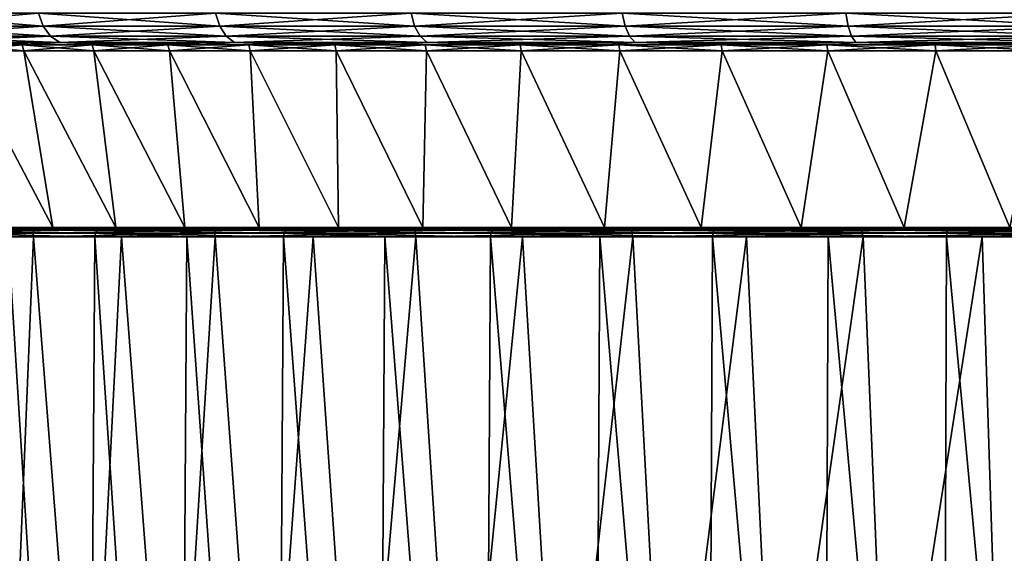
# Model space of a CAD drawing. Header units: metres. Extents: x -136 to 36, y -263 to -20.
# Tile 44 of 99: x -17 to -6, y -61 to -55. Entities that reach past the tile are written whole.
import ezdxf

# ---------------------------------------------------------------- set-up
doc = ezdxf.new("R2010")
doc.units = ezdxf.units.M
doc.layers.add('solid_11_382_034_XXX', color=7, linetype='CONTINUOUS')

msp = doc.modelspace()

# ---------------------------------------------------------------- linework, layer by layer
at = {"layer": 'solid_11_382_034_XXX'}
for points in [[(-18.429321, -55.15406, -13.720121), (-16.711899, -55.15406, -15.766864), (-18.372385, -55.29364, -13.677734)], [(-18.429321, -55.15406, 13.720121), (-18.372385, -55.29364, 13.677734), (-16.660271, -55.29364, 15.718154)], [(-16.711899, -55.15406, 15.766864), (-18.429321, -55.15406, 13.720121), (-16.660271, -55.29364, 15.718154)], [(-16.711899, -55.15406, -15.766864), (-16.660271, -55.29364, -15.718154), (-18.372385, -55.29364, -13.677734)], [(-16.711899, -55.15406, -15.766864), (-14.768478, -55.15406, -17.600388), (-16.660271, -55.29364, -15.718154)], [(-16.711899, -55.15406, 15.766864), (-16.660271, -55.29364, 15.718154), (-14.722853, -55.29364, 17.546013)], [(-14.768478, -55.15406, 17.600388), (-16.711899, -55.15406, 15.766864), (-14.722853, -55.29364, 17.546013)], [(-14.768478, -55.15406, -17.600388), (-14.722853, -55.29364, -17.546013), (-16.660271, -55.29364, -15.718154)], [(-14.768478, -55.15406, -17.600388), (-12.625339, -55.15406, -19.195896), (-14.722853, -55.29364, -17.546013)], [(-14.768478, -55.15406, 17.600388), (-14.722853, -55.29364, 17.546013), (-12.586334, -55.29364, 19.136591)], [(-12.625339, -55.15406, 19.195896), (-14.768478, -55.15406, 17.600388), (-12.586334, -55.29364, 19.136591)], [(-12.625339, -55.15406, -19.195896), (-12.586334, -55.29364, -19.136591), (-14.722853, -55.29364, -17.546013)], [(-12.625339, -55.15406, -19.195896), (-10.311463, -55.15406, -20.531813), (-12.586334, -55.29364, -19.136591)], [(-12.625339, -55.15406, 19.195896), (-12.586334, -55.29364, 19.136591), (-10.279608, -55.29364, 20.468382)], [(-10.311463, -55.15406, 20.531813), (-12.625339, -55.15406, 19.195896), (-10.279608, -55.29364, 20.468382)], [(-10.311463, -55.15406, -20.531813), (-10.279608, -55.29364, -20.468382), (-12.586334, -55.29364, -19.136591)], [(-10.311463, -55.15406, -20.531813), (-7.858143, -55.15406, -21.590071), (-10.279608, -55.29364, -20.468382)], [(-10.311463, -55.15406, 20.531813), (-10.279608, -55.29364, 20.468382), (-7.833867, -55.29364, 21.523371)], [(-7.858143, -55.15406, 21.590071), (-10.311463, -55.15406, 20.531813), (-7.833867, -55.29364, 21.523371)], [(-7.858143, -55.15406, -21.590071), (-7.833867, -55.29364, -21.523371), (-10.279608, -55.29364, -20.468382)], [(-7.858143, -55.15406, -21.590071), (-5.298555, -55.15406, -22.356361), (-7.833867, -55.29364, -21.523371)], [(-7.858143, -55.15406, 21.590071), (-7.833867, -55.29364, 21.523371), (-5.282186, -55.29364, 22.287294)], [(-5.298555, -55.15406, 22.356361), (-7.858143, -55.15406, 21.590071), (-5.282186, -55.29364, 22.287294)], [(-5.298555, -55.15406, -22.356361), (-5.282186, -55.29364, -22.287294), (-7.833867, -55.29364, -21.523371)], [(-18.372385, -55.29364, -13.677734), (-16.660271, -55.29364, -15.718154), (-18.283611, -55.404415, -13.611645)], [(-18.372385, -55.29364, 13.677734), (-18.283611, -55.404415, 13.611645), (-16.579769, -55.404415, 15.642205)], [(-16.660271, -55.29364, 15.718154), (-18.372385, -55.29364, 13.677734), (-16.579769, -55.404415, 15.642205)], [(-16.660271, -55.29364, -15.718154), (-16.579769, -55.404415, -15.642205), (-18.283611, -55.404415, -13.611645)], [(-16.660271, -55.29364, -15.718154), (-14.722853, -55.29364, -17.546013), (-16.579769, -55.404415, -15.642205)], [(-16.660271, -55.29364, 15.718154), (-16.579769, -55.404415, 15.642205), (-14.651713, -55.404415, 17.461231)], [(-14.722853, -55.29364, 17.546013), (-16.660271, -55.29364, 15.718154), (-14.651713, -55.404415, 17.461231)], [(-14.722853, -55.29364, -17.546013), (-14.651713, -55.404415, -17.461231), (-16.579769, -55.404415, -15.642205)], [(-14.722853, -55.29364, -17.546013), (-12.586334, -55.29364, -19.136591), (-14.651713, -55.404415, -17.461231)], [(-14.722853, -55.29364, 17.546013), (-14.651713, -55.404415, 17.461231), (-12.525518, -55.404415, 19.044127)], [(-12.586334, -55.29364, 19.136591), (-14.722853, -55.29364, 17.546013), (-12.525518, -55.404415, 19.044127)], [(-12.586334, -55.29364, -19.136591), (-12.525518, -55.404415, -19.044127), (-14.651713, -55.404415, -17.461231)], [(-12.586334, -55.29364, -19.136591), (-10.279608, -55.29364, -20.468382), (-12.525518, -55.404415, -19.044127)], [(-12.586334, -55.29364, 19.136591), (-12.525518, -55.404415, 19.044127), (-10.229938, -55.404415, 20.36948)], [(-10.279608, -55.29364, 20.468382), (-12.586334, -55.29364, 19.136591), (-10.229938, -55.404415, 20.36948)], [(-10.279608, -55.29364, -20.468382), (-10.229938, -55.404415, -20.36948), (-12.525518, -55.404415, -19.044127)], [(-10.279608, -55.29364, -20.468382), (-7.833867, -55.29364, -21.523371), (-10.229938, -55.404415, -20.36948)], [(-10.279608, -55.29364, 20.468382), (-10.229938, -55.404415, 20.36948), (-7.796014, -55.404415, 21.419373)], [(-7.833867, -55.29364, 21.523371), (-10.279608, -55.29364, 20.468382), (-7.796014, -55.404415, 21.419373)], [(-7.833867, -55.29364, -21.523371), (-7.796014, -55.404415, -21.419373), (-10.229938, -55.404415, -20.36948)], [(-7.833867, -55.29364, -21.523371), (-5.282186, -55.29364, -22.287294), (-7.796014, -55.404415, -21.419373)], [(-7.833867, -55.29364, 21.523371), (-7.796014, -55.404415, 21.419373), (-5.256663, -55.404415, 22.179604)], [(-5.282186, -55.29364, 22.287294), (-7.833867, -55.29364, 21.523371), (-5.256663, -55.404415, 22.179604)], [(-5.282186, -55.29364, -22.287294), (-5.256663, -55.404415, -22.179604), (-7.796014, -55.404415, -21.419373)], [(-18.283611, -55.404415, -13.611645), (-16.579769, -55.404415, -15.642205), (-18.171707, -55.475529, -13.528335)], [(-18.283611, -55.404415, 13.611645), (-18.171707, -55.475529, 13.528335), (-16.478292, -55.475529, 15.546467)], [(-16.579769, -55.404415, 15.642205), (-18.283611, -55.404415, 13.611645), (-16.478292, -55.475529, 15.546467)], [(-16.579769, -55.404415, -15.642205), (-16.478292, -55.475529, -15.546467), (-18.171707, -55.475529, -13.528335)], [(-18.171707, -55.475529, -13.528335), (-16.478292, -55.475529, -15.546467), (-17.711617, -55.5, -13.87619)], [(-18.171707, -55.475529, 13.528335), (-17.711617, -55.5, 13.87619), (-16.841478, -55.5, 14.920275)], [(-16.478292, -55.475529, 15.546467), (-18.171707, -55.475529, 13.528335), (-16.841478, -55.5, 14.920275)], [(-16.478292, -55.475529, -15.546467), (-16.841478, -55.5, -14.920275), (-17.711617, -55.5, -13.87619)], [(-16.478292, -55.475529, -15.546467), (-15.909887, -55.5, -15.909918), (-16.841478, -55.5, -14.920275)], [(-16.478292, -55.475529, 15.546467), (-16.841478, -55.5, 14.920275), (-15.909887, -55.5, 15.909918)], [(-16.579769, -55.404415, -15.642205), (-14.651713, -55.404415, -17.461231), (-16.478292, -55.475529, -15.546467)], [(-16.579769, -55.404415, 15.642205), (-16.478292, -55.475529, 15.546467), (-14.562037, -55.475529, 17.354361)], [(-14.651713, -55.404415, 17.461231), (-16.579769, -55.404415, 15.642205), (-14.562037, -55.475529, 17.354361)], [(-14.651713, -55.404415, -17.461231), (-14.562037, -55.475529, -17.354361), (-16.478292, -55.475529, -15.546467)], [(-16.478292, -55.475529, -15.546467), (-14.562037, -55.475529, -17.354361), (-15.909887, -55.5, -15.909918)], [(-16.478292, -55.475529, 15.546467), (-15.909887, -55.5, 15.909918), (-14.920242, -55.5, 16.841507)], [(-14.562037, -55.475529, 17.354361), (-16.478292, -55.475529, 15.546467), (-14.920242, -55.5, 16.841507)], [(-14.562037, -55.475529, -17.354361), (-14.920242, -55.5, -16.841507), (-15.909887, -55.5, -15.909918)], [(-14.562037, -55.475529, -17.354361), (-13.876156, -55.5, -17.711643), (-14.920242, -55.5, -16.841507)], [(-14.562037, -55.475529, 17.354361), (-14.920242, -55.5, 16.841507), (-13.876156, -55.5, 17.711643)], [(-14.651713, -55.404415, -17.461231), (-12.525518, -55.404415, -19.044127), (-14.562037, -55.475529, -17.354361)], [(-14.651713, -55.404415, 17.461231), (-14.562037, -55.475529, 17.354361), (-12.448855, -55.475529, 18.927567)], [(-12.525518, -55.404415, 19.044127), (-14.651713, -55.404415, 17.461231), (-12.448855, -55.475529, 18.927567)], [(-12.525518, -55.404415, -19.044127), (-12.448855, -55.475529, -18.927567), (-14.562037, -55.475529, -17.354361)], [(-14.562037, -55.475529, -17.354361), (-12.448855, -55.475529, -18.927567), (-13.876156, -55.5, -17.711643)], [(-14.562037, -55.475529, 17.354361), (-13.876156, -55.5, 17.711643), (-12.781434, -55.5, 18.517153)], [(-12.448855, -55.475529, 18.927567), (-14.562037, -55.475529, 17.354361), (-12.781434, -55.5, 18.517153)], [(-12.448855, -55.475529, -18.927567), (-12.781434, -55.5, -18.517153), (-13.876156, -55.5, -17.711643)], [(-12.448855, -55.475529, -18.927567), (-11.640078, -55.5, -19.255093), (-12.781434, -55.5, -18.517153)], [(-12.448855, -55.475529, 18.927567), (-12.781434, -55.5, 18.517153), (-11.640078, -55.5, 19.255093)], [(-12.525518, -55.404415, -19.044127), (-10.229938, -55.404415, -20.36948), (-12.448855, -55.475529, -18.927567)], [(-12.525518, -55.404415, 19.044127), (-12.448855, -55.475529, 18.927567), (-10.167325, -55.475529, 20.244808)], [(-10.229938, -55.404415, 20.36948), (-12.525518, -55.404415, 19.044127), (-10.167325, -55.475529, 20.244808)], [(-10.229938, -55.404415, -20.36948), (-10.167325, -55.475529, -20.244808), (-12.448855, -55.475529, -18.927567)], [(-12.448855, -55.475529, -18.927567), (-10.167325, -55.475529, -20.244808), (-11.640078, -55.5, -19.255093)], [(-12.448855, -55.475529, 18.927567), (-11.640078, -55.5, 19.255093), (-10.456244, -55.5, 19.922775)], [(-10.167325, -55.475529, 20.244808), (-12.448855, -55.475529, 18.927567), (-10.456244, -55.5, 19.922775)], [(-10.167325, -55.475529, -20.244808), (-10.456244, -55.5, -19.922775), (-11.640078, -55.5, -19.255093)], [(-10.167325, -55.475529, -20.244808), (-9.23426, -55.5, -20.517759), (-10.456244, -55.5, -19.922775)], [(-10.167325, -55.475529, 20.244808), (-10.456244, -55.5, 19.922775), (-9.23426, -55.5, 20.517759)], [(-10.229938, -55.404415, -20.36948), (-7.796014, -55.404415, -21.419373), (-10.167325, -55.475529, -20.244808)], [(-10.229938, -55.404415, 20.36948), (-10.167325, -55.475529, 20.244808), (-7.748298, -55.475529, 21.288275)], [(-7.796014, -55.404415, 21.419373), (-10.229938, -55.404415, 20.36948), (-7.748298, -55.475529, 21.288275)], [(-7.796014, -55.404415, -21.419373), (-7.748298, -55.475529, -21.288275), (-10.167325, -55.475529, -20.244808)], [(-10.167325, -55.475529, -20.244808), (-7.748298, -55.475529, -21.288275), (-9.23426, -55.5, -20.517759)], [(-10.167325, -55.475529, 20.244808), (-9.23426, -55.5, 20.517759), (-7.97858, -55.5, 21.037876)], [(-7.748298, -55.475529, 21.288275), (-10.167325, -55.475529, 20.244808), (-7.97858, -55.5, 21.037876)], [(-7.748298, -55.475529, -21.288275), (-7.97858, -55.5, -21.037876), (-9.23426, -55.5, -20.517759)], [(-7.748298, -55.475529, -21.288275), (-6.693785, -55.5, -21.48123), (-7.97858, -55.5, -21.037876)], [(-7.748298, -55.475529, 21.288275), (-7.97858, -55.5, 21.037876), (-6.693785, -55.5, 21.48123)], [(-7.796014, -55.404415, -21.419373), (-5.256663, -55.404415, -22.179604), (-7.748298, -55.475529, -21.288275)], [(-7.796014, -55.404415, 21.419373), (-7.748298, -55.475529, 21.288275), (-5.224489, -55.475529, 22.043854)], [(-5.256663, -55.404415, 22.179604), (-7.796014, -55.404415, 21.419373), (-5.224489, -55.475529, 22.043854)], [(-5.256663, -55.404415, -22.179604), (-5.224489, -55.475529, -22.043854), (-7.748298, -55.475529, -21.288275)], [(-7.748298, -55.475529, -21.288275), (-5.224489, -55.475529, -22.043854), (-6.693785, -55.5, -21.48123)], [(-7.748298, -55.475529, 21.288275), (-6.693785, -55.5, 21.48123), (-5.384568, -55.5, 21.846199)], [(-5.224489, -55.475529, 22.043854), (-7.748298, -55.475529, 21.288275), (-5.384568, -55.5, 21.846199)], [(-5.224489, -55.475529, -22.043854), (-5.384568, -55.5, -21.846199), (-6.693785, -55.5, -21.48123)], [(-17.593435, -55.5, -10.893395), (-17.711617, -55.5, -13.87619), (-16.841478, -55.5, -14.920275)], [(-16.889462, -55.5, 11.955798), (-16.841478, -55.5, 14.920275), (-17.711617, -55.5, 13.87619)], [(-17.593437, -55.5, 10.893392), (-16.889462, -55.5, 11.955798), (-17.711617, -55.5, 13.87619)], [(-16.870466, -55.566582, 11.942354), (-16.889462, -55.5, 11.955798), (-17.593437, -55.5, 10.893392)], [(-16.870466, -55.566582, 11.942354), (-17.593437, -55.5, 10.893392), (-17.57365, -55.566582, 10.881143)], [(-16.88946, -55.5, -11.955802), (-17.593435, -55.5, -10.893395), (-16.841478, -55.5, -14.920275)], [(-17.57365, -55.566582, -10.881145), (-17.593435, -55.5, -10.893395), (-16.88946, -55.5, -11.955802)], [(-17.57365, -55.566582, -10.881145), (-16.88946, -55.5, -11.955802), (-16.870466, -55.566582, -11.942358)], [(-16.554245, -57.50309, -10.505645), (-17.57365, -55.566582, -10.881145), (-16.870466, -55.566582, -11.942358)], [(-16.554245, -57.50309, -10.505645), (-17.181234, -57.50309, -9.445464), (-17.57365, -55.566582, -10.881145)], [(-16.554245, -57.50309, 10.505641), (-16.870466, -55.566582, 11.942354), (-17.57365, -55.566582, 10.881143)], [(-17.181234, -57.50309, 9.44546), (-16.554245, -57.50309, 10.505641), (-17.57365, -55.566582, 10.881143)], [(-16.889462, -55.5, 11.955798), (-16.121418, -55.5, 12.972852), (-16.841478, -55.5, 14.920275)], [(-16.103287, -55.566582, 12.958265), (-16.121418, -55.5, 12.972852), (-16.889462, -55.5, 11.955798)], [(-16.103287, -55.566582, 12.958265), (-16.889462, -55.5, 11.955798), (-16.870466, -55.566582, 11.942354)], [(-16.121418, -55.5, -12.972856), (-16.88946, -55.5, -11.955802), (-16.841478, -55.5, -14.920275)], [(-16.870466, -55.566582, -11.942358), (-16.88946, -55.5, -11.955802), (-16.121418, -55.5, -12.972856)], [(-16.870466, -55.566582, -11.942358), (-16.121418, -55.5, -12.972856), (-16.103287, -55.566582, -12.958268)], [(-15.861923, -57.50309, -11.524364), (-16.870466, -55.566582, -11.942358), (-16.103287, -55.566582, -12.958268)], [(-15.861923, -57.50309, -11.524364), (-16.554245, -57.50309, -10.505645), (-16.870466, -55.566582, -11.942358)], [(-15.861924, -57.50309, 11.52436), (-16.103287, -55.566582, 12.958265), (-16.870466, -55.566582, 11.942354)], [(-16.554245, -57.50309, 10.505641), (-15.861924, -57.50309, 11.52436), (-16.870466, -55.566582, 11.942354)], [(-16.121418, -55.5, -12.972856), (-16.841478, -55.5, -14.920275), (-15.909887, -55.5, -15.909918)], [(-16.121418, -55.5, 12.972852), (-15.909887, -55.5, 15.909918), (-16.841478, -55.5, 14.920275)], [(-15.292218, -55.5, -13.940701), (-16.121418, -55.5, -12.972856), (-15.909887, -55.5, -15.909918)], [(-16.121418, -55.5, 12.972852), (-15.292219, -55.5, 13.940697), (-15.909887, -55.5, 15.909918)], [(-15.275022, -55.566582, 13.92502), (-15.292219, -55.5, 13.940697), (-16.121418, -55.5, 12.972852)], [(-15.275022, -55.566582, 13.92502), (-16.121418, -55.5, 12.972852), (-16.103287, -55.566582, 12.958265)], [(-16.103287, -55.566582, -12.958268), (-16.121418, -55.5, -12.972856), (-15.292218, -55.5, -13.940701)], [(-16.103287, -55.566582, -12.958268), (-15.292218, -55.5, -13.940701), (-15.275022, -55.566582, -13.925023)], [(-15.107003, -57.50309, -12.497602), (-16.103287, -55.566582, -12.958268), (-15.275022, -55.566582, -13.925023)], [(-15.107003, -57.50309, -12.497602), (-15.861923, -57.50309, -11.524364), (-16.103287, -55.566582, -12.958268)], [(-15.107003, -57.50309, 12.497598), (-15.275022, -55.566582, 13.92502), (-16.103287, -55.566582, 12.958265)], [(-15.861924, -57.50309, 11.52436), (-15.107003, -57.50309, 12.497598), (-16.103287, -55.566582, 12.958265)], [(-15.292218, -55.5, -13.940701), (-15.909887, -55.5, -15.909918), (-14.920242, -55.5, -16.841507)], [(-15.292219, -55.5, 13.940697), (-14.920242, -55.5, 16.841507), (-15.909887, -55.5, 15.909918)], [(-15.292219, -55.5, 13.940697), (-14.405013, -55.5, 14.855659), (-14.920242, -55.5, 16.841507)], [(-14.388813, -55.566582, 14.838953), (-14.405013, -55.5, 14.855659), (-15.292219, -55.5, 13.940697)], [(-14.388813, -55.566582, 14.838953), (-15.292219, -55.5, 13.940697), (-15.275022, -55.566582, 13.92502)], [(-14.405012, -55.5, -14.855662), (-15.292218, -55.5, -13.940701), (-14.920242, -55.5, -16.841507)], [(-15.275022, -55.566582, -13.925023), (-15.292218, -55.5, -13.940701), (-14.405012, -55.5, -14.855662)], [(-15.275022, -55.566582, -13.925023), (-14.405012, -55.5, -14.855662), (-14.388813, -55.566582, -14.838957)], [(-14.292462, -57.50309, -13.421517), (-15.275022, -55.566582, -13.925023), (-14.388813, -55.566582, -14.838957)], [(-14.292462, -57.50309, -13.421517), (-15.107003, -57.50309, -12.497602), (-15.275022, -55.566582, -13.925023)], [(-14.292462, -57.50309, 13.421514), (-14.388813, -55.566582, 14.838953), (-15.275022, -55.566582, 13.92502)], [(-15.107003, -57.50309, 12.497598), (-14.292462, -57.50309, 13.421514), (-15.275022, -55.566582, 13.92502)], [(-14.405012, -55.5, -14.855662), (-14.920242, -55.5, -16.841507), (-13.876156, -55.5, -17.711643)], [(-14.405013, -55.5, 14.855659), (-13.876156, -55.5, 17.711643), (-14.920242, -55.5, 16.841507)], [(-14.405013, -55.5, 14.855659), (-13.463162, -55.5, 15.714269), (-13.876156, -55.5, 17.711643)], [(-13.448022, -55.566582, 15.696597), (-13.463162, -55.5, 15.714269), (-14.405013, -55.5, 14.855659)], [(-13.448022, -55.566582, 15.696597), (-14.405013, -55.5, 14.855659), (-14.388813, -55.566582, 14.838953)], [(-13.463163, -55.5, -15.714271), (-14.405012, -55.5, -14.855662), (-13.876156, -55.5, -17.711643)], [(-14.388813, -55.566582, -14.838957), (-14.405012, -55.5, -14.855662), (-13.463163, -55.5, -15.714271)], [(-14.388813, -55.566582, -14.838957), (-13.463163, -55.5, -15.714271), (-13.448022, -55.566582, -15.6966)], [(-13.421515, -57.50309, -14.292463), (-14.388813, -55.566582, -14.838957), (-13.448022, -55.566582, -15.6966)], [(-13.421515, -57.50309, -14.292463), (-14.292462, -57.50309, -13.421517), (-14.388813, -55.566582, -14.838957)], [(-13.421515, -57.50309, 14.292459), (-13.448022, -55.566582, 15.696597), (-14.388813, -55.566582, 14.838953)], [(-14.292462, -57.50309, 13.421514), (-13.421515, -57.50309, 14.292459), (-14.388813, -55.566582, 14.838953)], [(-13.463163, -55.5, -15.714271), (-13.876156, -55.5, -17.711643), (-12.781434, -55.5, -18.517153)], [(-13.463162, -55.5, 15.714269), (-12.781434, -55.5, 18.517153), (-13.876156, -55.5, 17.711643)], [(-12.470243, -55.5, -16.513271), (-13.463163, -55.5, -15.714271), (-12.781434, -55.5, -18.517153)], [(-13.448022, -55.566582, -15.6966), (-13.463163, -55.5, -15.714271), (-12.470243, -55.5, -16.513271)], [(-13.463162, -55.5, 15.714269), (-12.470243, -55.5, 16.513268), (-12.781434, -55.5, 18.517153)], [(-12.456219, -55.566582, 16.494698), (-12.470243, -55.5, 16.513268), (-13.463162, -55.5, 15.714269)], [(-12.456219, -55.566582, 16.494698), (-13.463162, -55.5, 15.714269), (-13.448022, -55.566582, 15.696597)], [(-13.448022, -55.566582, -15.6966), (-12.470243, -55.5, -16.513271), (-12.456219, -55.566582, -16.494701)], [(-12.497601, -57.50309, -15.107004), (-13.448022, -55.566582, -15.6966), (-12.456219, -55.566582, -16.494701)], [(-12.497601, -57.50309, -15.107004), (-13.421515, -57.50309, -14.292463), (-13.448022, -55.566582, -15.6966)], [(-12.4976, -57.50309, 15.107001), (-12.456219, -55.566582, 16.494698), (-13.448022, -55.566582, 15.696597)], [(-13.421515, -57.50309, 14.292459), (-12.4976, -57.50309, 15.107001), (-13.448022, -55.566582, 15.696597)], [(-12.470243, -55.5, -16.513271), (-12.781434, -55.5, -18.517153), (-11.640078, -55.5, -19.255093)], [(-12.470243, -55.5, 16.513268), (-11.640078, -55.5, 19.255093), (-12.781434, -55.5, 18.517153)], [(-11.524362, -57.50309, -15.861925), (-12.497601, -57.50309, -15.107004), (-12.456219, -55.566582, -16.494701)], [(-12.4976, -57.50309, 15.107001), (-11.524363, -57.50309, 15.861921), (-12.456219, -55.566582, 16.494698)], [(-11.430018, -55.5, -17.24963), (-12.470243, -55.5, -16.513271), (-11.640078, -55.5, -19.255093)], [(-12.470243, -55.5, 16.513268), (-11.43002, -55.5, 17.249626), (-11.640078, -55.5, 19.255093)], [(-11.417165, -55.566582, 17.230228), (-11.43002, -55.5, 17.249626), (-12.470243, -55.5, 16.513268)], [(-11.417165, -55.566582, 17.230228), (-12.470243, -55.5, 16.513268), (-12.456219, -55.566582, 16.494698)], [(-12.456219, -55.566582, -16.494701), (-12.470243, -55.5, -16.513271), (-11.430018, -55.5, -17.24963)], [(-12.456219, -55.566582, -16.494701), (-11.430018, -55.5, -17.24963), (-11.417165, -55.566582, -17.230232)], [(-11.524362, -57.50309, -15.861925), (-12.456219, -55.566582, -16.494701), (-11.417165, -55.566582, -17.230232)], [(-11.524363, -57.50309, 15.861921), (-11.417165, -55.566582, 17.230228), (-12.456219, -55.566582, 16.494698)], [(-11.430018, -55.5, -17.24963), (-11.640078, -55.5, -19.255093), (-10.456244, -55.5, -19.922775)], [(-11.43002, -55.5, 17.249626), (-10.456244, -55.5, 19.922775), (-11.640078, -55.5, 19.255093)], [(-11.524363, -57.50309, 15.861921), (-10.505644, -57.50309, 16.554243), (-11.417165, -55.566582, 17.230228)], [(-10.505643, -57.50309, -16.554245), (-11.524362, -57.50309, -15.861925), (-11.417165, -55.566582, -17.230232)], [(-11.43002, -55.5, 17.249626), (-10.346438, -55.5, 17.920551), (-10.456244, -55.5, 19.922775)], [(-10.334802, -55.566582, 17.9004), (-10.346438, -55.5, 17.920551), (-11.43002, -55.5, 17.249626)], [(-10.334802, -55.566582, 17.9004), (-11.43002, -55.5, 17.249626), (-11.417165, -55.566582, 17.230228)], [(-10.346437, -55.5, -17.920557), (-11.430018, -55.5, -17.24963), (-10.456244, -55.5, -19.922775)], [(-11.417165, -55.566582, -17.230232), (-11.430018, -55.5, -17.24963), (-10.346437, -55.5, -17.920557)], [(-11.417165, -55.566582, -17.230232), (-10.346437, -55.5, -17.920557), (-10.334802, -55.566582, -17.900404)], [(-10.505643, -57.50309, -16.554245), (-11.417165, -55.566582, -17.230232), (-10.334802, -55.566582, -17.900404)], [(-10.505644, -57.50309, 16.554243), (-10.334802, -55.566582, 17.9004), (-11.417165, -55.566582, 17.230228)], [(-10.505644, -57.50309, 16.554243), (-9.445463, -57.50309, 17.181232), (-10.334802, -55.566582, 17.9004)], [(-9.445462, -57.50309, -17.181234), (-10.505643, -57.50309, -16.554245), (-10.334802, -55.566582, -17.900404)], [(-10.346437, -55.5, -17.920557), (-10.456244, -55.5, -19.922775), (-9.23426, -55.5, -20.517759)], [(-10.346438, -55.5, 17.920551), (-9.23426, -55.5, 20.517759), (-10.456244, -55.5, 19.922775)], [(-10.346438, -55.5, 17.920551), (-9.223608, -55.5, 18.523499), (-9.23426, -55.5, 20.517759)], [(-9.213235, -55.566582, 18.502668), (-9.223608, -55.5, 18.523499), (-10.346438, -55.5, 17.920551)], [(-9.213235, -55.566582, 18.502668), (-10.346438, -55.5, 17.920551), (-10.334802, -55.566582, 17.9004)], [(-9.223607, -55.5, -18.523502), (-10.346437, -55.5, -17.920557), (-9.23426, -55.5, -20.517759)], [(-10.334802, -55.566582, -17.900404), (-10.346437, -55.5, -17.920557), (-9.223607, -55.5, -18.523502)], [(-10.334802, -55.566582, -17.900404), (-9.223607, -55.5, -18.523502), (-9.213235, -55.566582, -18.502672)], [(-9.445462, -57.50309, -17.181234), (-10.334802, -55.566582, -17.900404), (-9.213235, -55.566582, -18.502672)], [(-9.445463, -57.50309, 17.181232), (-9.213235, -55.566582, 18.502668), (-10.334802, -55.566582, 17.9004)], [(-9.445463, -57.50309, 17.181232), (-8.348006, -57.50309, 17.740414), (-9.213235, -55.566582, 18.502668)], [(-8.348005, -57.50309, -17.740417), (-9.445462, -57.50309, -17.181234), (-9.213235, -55.566582, -18.502672)], [(-9.223607, -55.5, -18.523502), (-9.23426, -55.5, -20.517759), (-7.97858, -55.5, -21.037876)], [(-8.065791, -55.5, 19.056179), (-7.97858, -55.5, 21.037876), (-9.23426, -55.5, 20.517759)], [(-9.223608, -55.5, 18.523499), (-8.065791, -55.5, 19.056179), (-9.23426, -55.5, 20.517759)], [(-8.05672, -55.566582, 19.03475), (-8.065791, -55.5, 19.056179), (-9.223608, -55.5, 18.523499)], [(-8.05672, -55.566582, 19.03475), (-9.223608, -55.5, 18.523499), (-9.213235, -55.566582, 18.502668)], [(-8.065789, -55.5, -19.056183), (-9.223607, -55.5, -18.523502), (-7.97858, -55.5, -21.037876)], [(-9.213235, -55.566582, -18.502672), (-9.223607, -55.5, -18.523502), (-8.065789, -55.5, -19.056183)], [(-9.213235, -55.566582, -18.502672), (-8.065789, -55.5, -19.056183), (-8.05672, -55.566582, -19.034754)], [(-8.348005, -57.50309, -17.740417), (-9.213235, -55.566582, -18.502672), (-8.05672, -55.566582, -19.034754)], [(-8.348006, -57.50309, 17.740414), (-8.05672, -55.566582, 19.03475), (-9.213235, -55.566582, 18.502668)], [(-8.348006, -57.50309, 17.740414), (-7.217604, -57.50309, 18.229582), (-8.05672, -55.566582, 19.03475)], [(-7.217603, -57.50309, -18.229586), (-8.348005, -57.50309, -17.740417), (-8.05672, -55.566582, -19.034754)], [(-8.065791, -55.5, 19.056179), (-6.877376, -55.5, 19.516575), (-7.97858, -55.5, 21.037876)], [(-6.869642, -55.566582, 19.494627), (-6.877376, -55.5, 19.516575), (-8.065791, -55.5, 19.056179)], [(-6.869642, -55.566582, 19.494627), (-8.065791, -55.5, 19.056179), (-8.05672, -55.566582, 19.03475)], [(-6.877377, -55.5, -19.516577), (-8.065789, -55.5, -19.056183), (-7.97858, -55.5, -21.037876)], [(-8.05672, -55.566582, -19.034754), (-8.065789, -55.5, -19.056183), (-6.877377, -55.5, -19.516577)], [(-8.05672, -55.566582, -19.034754), (-6.877377, -55.5, -19.516577), (-6.869642, -55.566582, -19.494629)], [(-7.217603, -57.50309, -18.229586), (-8.05672, -55.566582, -19.034754), (-6.869642, -55.566582, -19.494629)], [(-7.217604, -57.50309, 18.229582), (-6.869642, -55.566582, 19.494627), (-8.05672, -55.566582, 19.03475)], [(-6.877377, -55.5, -19.516577), (-7.97858, -55.5, -21.037876), (-6.693785, -55.5, -21.48123)], [(-6.877376, -55.5, 19.516575), (-6.693785, -55.5, 21.48123), (-7.97858, -55.5, 21.037876)], [(-7.217604, -57.50309, 18.229582), (-6.058716, -57.50309, 18.646809), (-6.869642, -55.566582, 19.494627)], [(-6.058715, -57.50309, -18.646811), (-7.217603, -57.50309, -18.229586), (-6.869642, -55.566582, -19.494629)], [(-5.662873, -55.5, -19.902939), (-6.877377, -55.5, -19.516577), (-6.693785, -55.5, -21.48123)], [(-6.869642, -55.566582, -19.494629), (-6.877377, -55.5, -19.516577), (-5.662873, -55.5, -19.902939)], [(-6.877376, -55.5, 19.516575), (-5.662875, -55.5, 19.902935), (-6.693785, -55.5, 21.48123)], [(-5.656506, -55.566582, 19.880552), (-5.662875, -55.5, 19.902935), (-6.877376, -55.5, 19.516575)], [(-5.656506, -55.566582, 19.880552), (-6.877376, -55.5, 19.516575), (-6.869642, -55.566582, 19.494627)], [(-6.869642, -55.566582, -19.494629), (-5.662873, -55.5, -19.902939), (-5.656506, -55.566582, -19.880556)], [(-6.058715, -57.50309, -18.646811), (-6.869642, -55.566582, -19.494629), (-5.656506, -55.566582, -19.880556)], [(-6.058716, -57.50309, 18.646809), (-5.656506, -55.566582, 19.880552), (-6.869642, -55.566582, 19.494627)], [(-5.662873, -55.5, -19.902939), (-6.693785, -55.5, -21.48123), (-5.384568, -55.5, -21.846199)], [(-5.662875, -55.5, 19.902935), (-5.384568, -55.5, 21.846199), (-6.693785, -55.5, 21.48123)], [(-16.761885, -57.532406, -15.674589), (-16.769499, -57.564892, -15.698166), (-18.520967, -57.564892, -13.592521)], [(-16.761885, -57.532406, -15.674589), (-18.520967, -57.564892, -13.592521), (-18.510241, -57.532406, -13.570512)], [(-18.510241, -57.532406, -13.570512), (-18.489901, -57.5107, -13.543353), (-16.745281, -57.5107, -15.644816)], [(-16.761885, -57.532406, -15.674589), (-18.510241, -57.532406, -13.570512), (-16.745281, -57.5107, -15.644816)], [(-16.745281, -57.5107, -15.644816), (-18.489901, -57.5107, -13.543353), (-16.944414, -57.50309, -15.372534)], [(-17.903732, -57.532406, 14.423266), (-17.923519, -57.564892, 14.433252), (-16.083908, -57.564892, 16.462343)], [(-17.903732, -57.532406, 14.423266), (-16.065887, -57.532406, 16.449646), (-17.875925, -57.5107, 14.406034)], [(-17.903732, -57.532406, 14.423266), (-16.083908, -57.564892, 16.462343), (-16.065887, -57.532406, 16.449646)], [(-17.875925, -57.5107, 14.406034), (-16.040705, -57.5107, 16.428856), (-17.212574, -57.50309, 15.136123)], [(-16.065887, -57.532406, 16.449646), (-16.040705, -57.5107, 16.428856), (-17.875925, -57.5107, 14.406034)], [(-17.212574, -57.50309, 15.136123), (-16.263752, -57.50309, 16.153334), (-17.181234, -57.50309, 9.44546)], [(-16.040705, -57.5107, 16.428856), (-16.263752, -57.50309, 16.153334), (-17.212574, -57.50309, 15.136123)], [(-16.944414, -57.50309, -15.372534), (-17.181234, -57.50309, -9.445464), (-16.554245, -57.50309, -10.505645)], [(-16.263752, -57.50309, 16.153334), (-16.554245, -57.50309, 10.505641), (-17.181234, -57.50309, 9.44546)], [(-15.977858, -57.50309, -16.372911), (-16.944414, -57.50309, -15.372534), (-16.554245, -57.50309, -10.505645)], [(-16.745281, -57.5107, -15.644816), (-16.944414, -57.50309, -15.372534), (-15.977858, -57.50309, -16.372911)], [(-14.775791, -57.532406, -17.555895), (-14.780076, -57.564892, -17.580606), (-16.769499, -57.564892, -15.698166)], [(-14.775791, -57.532406, -17.555895), (-16.769499, -57.564892, -15.698166), (-16.761885, -57.532406, -15.674589)], [(-16.761885, -57.532406, -15.674589), (-16.745281, -57.5107, -15.644816), (-14.763252, -57.5107, -17.524019)], [(-14.775791, -57.532406, -17.555895), (-16.761885, -57.532406, -15.674589), (-14.763252, -57.5107, -17.524019)], [(-16.745281, -57.5107, -15.644816), (-15.977858, -57.50309, -16.372911), (-14.952347, -57.50309, -17.312756)], [(-14.763252, -57.5107, -17.524019), (-16.745281, -57.5107, -15.644816), (-14.952347, -57.50309, -17.312756)], [(-15.977858, -57.50309, -16.372911), (-16.554245, -57.50309, -10.505645), (-15.861923, -57.50309, -11.524364)], [(-16.263752, -57.50309, 16.153334), (-15.861924, -57.50309, 11.52436), (-16.554245, -57.50309, 10.505641)], [(-16.263752, -57.50309, 16.153334), (-15.254918, -57.50309, 17.111061), (-15.861924, -57.50309, 11.52436)], [(-16.040705, -57.5107, 16.428856), (-15.254918, -57.50309, 17.111061), (-16.263752, -57.50309, 16.153334)], [(-16.065887, -57.532406, 16.449646), (-16.083908, -57.564892, 16.462343), (-14.01607, -57.564892, 18.258291)], [(-16.065887, -57.532406, 16.449646), (-14.000175, -57.532406, 18.243166), (-16.040705, -57.5107, 16.428856)], [(-16.065887, -57.532406, 16.449646), (-14.01607, -57.564892, 18.258291), (-14.000175, -57.532406, 18.243166)], [(-16.040705, -57.5107, 16.428856), (-13.978065, -57.5107, 18.219208), (-15.254918, -57.50309, 17.111061)], [(-14.000175, -57.532406, 18.243166), (-13.978065, -57.5107, 18.219208), (-16.040705, -57.5107, 16.428856)], [(-15.977858, -57.50309, -16.372911), (-15.861923, -57.50309, -11.524364), (-15.107003, -57.50309, -12.497602)], [(-14.952347, -57.50309, -17.312756), (-15.977858, -57.50309, -16.372911), (-15.107003, -57.50309, -12.497602)], [(-15.254918, -57.50309, 17.111061), (-15.107003, -57.50309, 12.497598), (-15.861924, -57.50309, 11.52436)], [(-15.254918, -57.50309, 17.111061), (-14.189797, -57.50309, 18.005768), (-15.107003, -57.50309, 12.497598)], [(-13.978065, -57.5107, 18.219208), (-14.189797, -57.50309, 18.005768), (-15.254918, -57.50309, 17.111061)], [(-14.952347, -57.50309, -17.312756), (-15.107003, -57.50309, -12.497602), (-14.292462, -57.50309, -13.421517)], [(-14.189797, -57.50309, 18.005768), (-14.292462, -57.50309, 13.421514), (-15.107003, -57.50309, 12.497598)], [(-13.871663, -57.50309, -18.188602), (-14.952347, -57.50309, -17.312756), (-14.292462, -57.50309, -13.421517)], [(-14.763252, -57.5107, -17.524019), (-14.952347, -57.50309, -17.312756), (-13.871663, -57.50309, -18.188602)], [(-12.580128, -57.532406, -19.18775), (-12.58093, -57.564892, -19.213131), (-14.780076, -57.564892, -17.580606)], [(-12.580128, -57.532406, -19.18775), (-14.780076, -57.564892, -17.580606), (-14.775791, -57.532406, -17.555895)], [(-14.775791, -57.532406, -17.555895), (-14.763252, -57.5107, -17.524019), (-12.571912, -57.5107, -19.154316)], [(-12.580128, -57.532406, -19.18775), (-14.775791, -57.532406, -17.555895), (-12.571912, -57.5107, -19.154316)], [(-14.763252, -57.5107, -17.524019), (-13.871663, -57.50309, -18.188602), (-12.739796, -57.50309, -18.997217)], [(-12.571912, -57.5107, -19.154316), (-14.763252, -57.5107, -17.524019), (-12.739796, -57.50309, -18.997217)], [(-13.871663, -57.50309, -18.188602), (-14.292462, -57.50309, -13.421517), (-13.421515, -57.50309, -14.292463)], [(-14.189797, -57.50309, 18.005768), (-13.421515, -57.50309, 14.292459), (-14.292462, -57.50309, 13.421514)], [(-14.189797, -57.50309, 18.005768), (-13.072318, -57.50309, 18.834154), (-13.421515, -57.50309, 14.292459)], [(-13.978065, -57.5107, 18.219208), (-13.072318, -57.50309, 18.834154), (-14.189797, -57.50309, 18.005768)], [(-14.000175, -57.532406, 18.243166), (-14.01607, -57.564892, 18.258291), (-11.74935, -57.564892, 19.795614)], [(-14.000175, -57.532406, 18.243166), (-11.735893, -57.532406, 19.778391), (-13.978065, -57.5107, 18.219208)], [(-14.000175, -57.532406, 18.243166), (-11.74935, -57.564892, 19.795614), (-11.735893, -57.532406, 19.778391)], [(-13.978065, -57.5107, 18.219208), (-11.717246, -57.5107, 19.751701), (-13.072318, -57.50309, 18.834154)], [(-11.735893, -57.532406, 19.778391), (-11.717246, -57.5107, 19.751701), (-13.978065, -57.5107, 18.219208)], [(-12.739796, -57.50309, -18.997217), (-13.871663, -57.50309, -18.188602), (-13.421515, -57.50309, -14.292463)], [(-12.739796, -57.50309, -18.997217), (-13.421515, -57.50309, -14.292463), (-12.497601, -57.50309, -15.107004)], [(-13.072318, -57.50309, 18.834154), (-12.4976, -57.50309, 15.107001), (-13.421515, -57.50309, 14.292459)], [(-13.072318, -57.50309, 18.834154), (-11.906606, -57.50309, 19.593164), (-12.4976, -57.50309, 15.107001)], [(-11.717246, -57.5107, 19.751701), (-11.906606, -57.50309, 19.593164), (-13.072318, -57.50309, 18.834154)], [(-11.560922, -57.50309, -19.735619), (-12.739796, -57.50309, -18.997217), (-12.497601, -57.50309, -15.107004)], [(-12.571912, -57.5107, -19.154316), (-12.739796, -57.50309, -18.997217), (-11.560922, -57.50309, -19.735619)], [(-10.206037, -57.532406, -20.547005), (-10.203264, -57.564892, -20.572575), (-12.58093, -57.564892, -19.213131)], [(-10.206037, -57.532406, -20.547005), (-12.58093, -57.564892, -19.213131), (-12.580128, -57.532406, -19.18775)], [(-12.580128, -57.532406, -19.18775), (-12.571912, -57.5107, -19.154316), (-10.202331, -57.5107, -20.512596)], [(-10.206037, -57.532406, -20.547005), (-12.580128, -57.532406, -19.18775), (-10.202331, -57.5107, -20.512596)], [(-12.571912, -57.5107, -19.154316), (-11.560922, -57.50309, -19.735619), (-10.339387, -57.50309, -20.401083)], [(-10.202331, -57.5107, -20.512596), (-12.571912, -57.5107, -19.154316), (-10.339387, -57.50309, -20.401083)], [(-11.560922, -57.50309, -19.735619), (-12.497601, -57.50309, -15.107004), (-11.524362, -57.50309, -15.861925)], [(-11.906606, -57.50309, 19.593164), (-11.524363, -57.50309, 15.861921), (-12.4976, -57.50309, 15.107001)], [(-11.906606, -57.50309, 19.593164), (-10.69696, -57.50309, 20.279995), (-11.524363, -57.50309, 15.861921)], [(-11.717246, -57.5107, 19.751701), (-10.69696, -57.50309, 20.279995), (-11.906606, -57.50309, 19.593164)], [(-11.735893, -57.532406, 19.778391), (-11.74935, -57.564892, 19.795614), (-9.315909, -57.564892, 21.052496)], [(-11.735893, -57.532406, 19.778391), (-9.305159, -57.532406, 21.033546), (-11.717246, -57.5107, 19.751701)], [(-11.735893, -57.532406, 19.778391), (-9.315909, -57.564892, 21.052496), (-9.305159, -57.532406, 21.033546)], [(-11.717246, -57.5107, 19.751701), (-9.290303, -57.5107, 21.004614), (-10.69696, -57.50309, 20.279995)], [(-9.305159, -57.532406, 21.033546), (-9.290303, -57.5107, 21.004614), (-11.717246, -57.5107, 19.751701)], [(-11.560922, -57.50309, -19.735619), (-11.524362, -57.50309, -15.861925), (-10.505643, -57.50309, -16.554245)], [(-10.339387, -57.50309, -20.401083), (-11.560922, -57.50309, -19.735619), (-10.505643, -57.50309, -16.554245)], [(-10.69696, -57.50309, 20.279995), (-10.505644, -57.50309, 16.554243), (-11.524363, -57.50309, 15.861921)], [(-10.69696, -57.50309, 20.279995), (-9.447843, -57.50309, 20.892115), (-10.505644, -57.50309, 16.554243)], [(-9.290303, -57.5107, 21.004614), (-9.447843, -57.50309, 20.892115), (-10.69696, -57.50309, 20.279995)], [(-9.447843, -57.50309, 20.892115), (-9.445463, -57.50309, 17.181232), (-10.505644, -57.50309, 16.554243)], [(-10.339387, -57.50309, -20.401083), (-10.505643, -57.50309, -16.554245), (-9.445462, -57.50309, -17.181234)], [(-9.079704, -57.50309, -20.99115), (-10.339387, -57.50309, -20.401083), (-9.445462, -57.50309, -17.181234)], [(-10.202331, -57.5107, -20.512596), (-10.339387, -57.50309, -20.401083), (-9.079704, -57.50309, -20.99115)], [(-10.206037, -57.532406, -20.547005), (-10.202331, -57.5107, -20.512596), (-7.688102, -57.5107, -21.579599)], [(-7.68719, -57.532406, -21.614384), (-10.206037, -57.532406, -20.547005), (-7.688102, -57.5107, -21.579599)], [(-7.68719, -57.532406, -21.614384), (-10.203264, -57.564892, -20.572575), (-10.206037, -57.532406, -20.547005)], [(-7.68719, -57.532406, -21.614384), (-7.680817, -57.564892, -21.639648), (-10.203264, -57.564892, -20.572575)], [(-10.202331, -57.5107, -20.512596), (-9.079704, -57.50309, -20.99115), (-7.786518, -57.50309, -21.503647)], [(-7.688102, -57.5107, -21.579599), (-10.202331, -57.5107, -20.512596), (-7.786518, -57.50309, -21.503647)], [(-9.447843, -57.50309, 20.892115), (-8.163866, -57.50309, 21.427265), (-9.445463, -57.50309, 17.181232)], [(-9.290303, -57.5107, 21.004614), (-8.163866, -57.50309, 21.427265), (-9.447843, -57.50309, 20.892115)], [(-8.163866, -57.50309, 21.427265), (-8.348006, -57.50309, 17.740414), (-9.445463, -57.50309, 17.181232)], [(-9.079704, -57.50309, -20.99115), (-9.445462, -57.50309, -17.181234), (-8.348005, -57.50309, -17.740417)], [(-9.305159, -57.532406, 21.033546), (-9.315909, -57.564892, 21.052496), (-6.75028, -57.564892, 22.011103)], [(-9.305159, -57.532406, 21.033546), (-6.742446, -57.532406, 21.990829), (-9.290303, -57.5107, 21.004614)], [(-9.305159, -57.532406, 21.033546), (-6.75028, -57.564892, 22.011103), (-6.742446, -57.532406, 21.990829)], [(-9.290303, -57.5107, 21.004614), (-6.731644, -57.5107, 21.96018), (-8.163866, -57.50309, 21.427265)], [(-6.742446, -57.532406, 21.990829), (-6.731644, -57.5107, 21.96018), (-9.290303, -57.5107, 21.004614)], [(-7.786518, -57.50309, -21.503647), (-9.079704, -57.50309, -20.99115), (-8.348005, -57.50309, -17.740417)], [(-8.163866, -57.50309, 21.427265), (-7.217604, -57.50309, 18.229582), (-8.348006, -57.50309, 17.740414)], [(-7.786518, -57.50309, -21.503647), (-8.348005, -57.50309, -17.740417), (-7.217603, -57.50309, -18.229586)], [(-8.163866, -57.50309, 21.427265), (-6.849764, -57.50309, 21.883469), (-7.217604, -57.50309, 18.229582)], [(-6.731644, -57.5107, 21.96018), (-6.849764, -57.50309, 21.883469), (-8.163866, -57.50309, 21.427265)], [(-6.464601, -57.50309, -21.936682), (-7.786518, -57.50309, -21.503647), (-7.217603, -57.50309, -18.229586)], [(-7.688102, -57.5107, -21.579599), (-7.786518, -57.50309, -21.503647), (-6.464601, -57.50309, -21.936682)], [(-7.688102, -57.5107, -21.579599), (-6.464601, -57.50309, -21.936682), (-5.11883, -57.50309, -22.288656)], [(-5.064873, -57.5107, -22.3402), (-7.688102, -57.5107, -21.579599), (-5.11883, -57.50309, -22.288656)], [(-7.68719, -57.532406, -21.614384), (-7.688102, -57.5107, -21.579599), (-5.064873, -57.5107, -22.3402)], [(-5.059313, -57.532406, -22.374746), (-7.68719, -57.532406, -21.614384), (-5.064873, -57.5107, -22.3402)], [(-5.059313, -57.532406, -22.374746), (-7.680817, -57.564892, -21.639648), (-7.68719, -57.532406, -21.614384)], [(-5.059313, -57.532406, -22.374746), (-5.049383, -57.564892, -22.39921), (-7.680817, -57.564892, -21.639648)], [(-6.849764, -57.50309, 21.883469), (-6.058716, -57.50309, 18.646809), (-7.217604, -57.50309, 18.229582)], [(-6.464601, -57.50309, -21.936682), (-7.217603, -57.50309, -18.229586), (-6.058715, -57.50309, -18.646811)], [(-6.849764, -57.50309, 21.883469), (-5.510389, -57.50309, 22.259045), (-6.058716, -57.50309, 18.646809)], [(-6.731644, -57.5107, 21.96018), (-5.510389, -57.50309, 22.259045), (-6.849764, -57.50309, 21.883469)], [(-6.742446, -57.532406, 21.990829), (-6.75028, -57.564892, 22.011103), (-4.088866, -57.564892, 22.657831)], [(-6.742446, -57.532406, 21.990829), (-4.084103, -57.532406, 22.636662), (-6.731644, -57.5107, 21.96018)], [(-6.742446, -57.532406, 21.990829), (-4.088866, -57.564892, 22.657831), (-4.084103, -57.532406, 22.636662)], [(-6.731644, -57.5107, 21.96018), (-4.077545, -57.5107, 22.604851), (-5.510389, -57.50309, 22.259045)], [(-4.084103, -57.532406, 22.636662), (-4.077545, -57.5107, 22.604851), (-6.731644, -57.5107, 21.96018)], [(-5.11883, -57.50309, -22.288656), (-6.464601, -57.50309, -21.936682), (-6.058715, -57.50309, -18.646811)], [(-18.520967, -57.564892, -13.592521), (-16.769499, -57.564892, -15.698166), (-18.520332, -57.603088, -13.606174)], [(-16.769499, -57.564892, -15.698166), (-17.674971, -57.603088, -14.685274), (-18.520332, -57.603088, -13.606174)], [(-17.923519, -57.564892, 14.433252), (-17.042461, -57.603088, 15.477118), (-16.092068, -57.603088, 16.464966)], [(-16.083908, -57.564892, 16.462343), (-17.923519, -57.564892, 14.433252), (-16.092068, -57.603088, 16.464966)], [(-16.769499, -57.564892, -15.698166), (-16.766823, -57.603088, -15.712095), (-17.674971, -57.603088, -14.685274)], [(-17.674971, -57.603088, -14.685274), (-16.766823, -57.603088, -15.712095), (-17.074636, -65.162041, -15.377726)], [(-17.137262, -71.425941, 15.371863), (-16.185816, -71.426003, 16.372635), (-17.042461, -57.603088, 15.477118)], [(-16.766823, -57.603088, -15.712095), (-16.179979, -65.100655, -16.314598), (-17.074636, -65.162041, -15.377726)], [(-16.185816, -71.426003, 16.372635), (-16.092068, -57.603088, 16.464966), (-17.042461, -57.603088, 15.477118)], [(-16.769499, -57.564892, -15.698166), (-14.780076, -57.564892, -17.580606), (-16.766823, -57.603088, -15.712095)], [(-14.780076, -57.564892, -17.580606), (-15.799119, -57.603088, -16.682991), (-16.766823, -57.603088, -15.712095)], [(-16.766823, -57.603088, -15.712095), (-15.799119, -57.603088, -16.682991), (-16.179979, -65.100655, -16.314598)], [(-16.185816, -71.426003, 16.372635), (-15.176018, -71.426125, 17.314514), (-16.092068, -57.603088, 16.464966)], [(-15.799119, -57.603088, -16.682991), (-15.232893, -65.027222, -17.20059), (-16.179979, -65.100655, -16.314598)], [(-16.083908, -57.564892, 16.462343), (-16.092068, -57.603088, 16.464966), (-15.084511, -57.603088, 17.39444)], [(-15.176018, -71.426125, 17.314514), (-15.084511, -57.603088, 17.39444), (-16.092068, -57.603088, 16.464966)], [(-16.083908, -57.564892, 16.462343), (-15.084511, -57.603088, 17.39444), (-14.023373, -57.603088, 18.262239)], [(-14.01607, -57.564892, 18.258291), (-16.083908, -57.564892, 16.462343), (-14.023373, -57.603088, 18.262239)], [(-14.780076, -57.564892, -17.580606), (-14.775292, -57.603088, -17.594513), (-15.799119, -57.603088, -16.682991)], [(-15.799119, -57.603088, -16.682991), (-14.775292, -57.603088, -17.594513), (-15.232893, -65.027222, -17.20059)], [(-14.775292, -57.603088, -17.594513), (-14.236312, -64.942215, -18.032627), (-15.232893, -65.027222, -17.20059)], [(-15.176018, -71.426125, 17.314514), (-14.111495, -71.426323, 18.194113), (-15.084511, -57.603088, 17.39444)], [(-14.111495, -71.426323, 18.194113), (-14.023373, -57.603088, 18.262239), (-15.084511, -57.603088, 17.39444)], [(-14.780076, -57.564892, -17.580606), (-12.58093, -57.564892, -19.213131), (-14.775292, -57.603088, -17.594513)], [(-12.58093, -57.564892, -19.213131), (-13.698982, -57.603088, -18.443424), (-14.775292, -57.603088, -17.594513)], [(-14.775292, -57.603088, -17.594513), (-13.698982, -57.603088, -18.443424), (-14.236312, -64.942215, -18.032627)], [(-13.698982, -57.603088, -18.443424), (-13.193454, -64.846054, -18.807753), (-14.236312, -64.942215, -18.032627)], [(-14.111495, -71.426323, 18.194113), (-12.996082, -71.42659, 19.008257), (-14.023373, -57.603088, 18.262239)], [(-14.01607, -57.564892, 18.258291), (-14.023373, -57.603088, 18.262239), (-12.912421, -57.603088, 19.065283)], [(-12.996082, -71.42659, 19.008257), (-12.912421, -57.603088, 19.065283), (-14.023373, -57.603088, 18.262239)], [(-14.01607, -57.564892, 18.258291), (-12.912421, -57.603088, 19.065283), (-11.755602, -57.603088, 19.800716)], [(-11.74935, -57.564892, 19.795614), (-14.01607, -57.564892, 18.258291), (-11.755602, -57.603088, 19.800716)], [(-12.58093, -57.564892, -19.213131), (-12.574012, -57.603088, -19.226707), (-13.698982, -57.603088, -18.443424)], [(-13.698982, -57.603088, -18.443424), (-12.574012, -57.603088, -19.226707), (-13.193454, -64.846054, -18.807753)], [(-12.574012, -57.603088, -19.226707), (-12.107691, -64.739052, -19.523241), (-13.193454, -64.846054, -18.807753)], [(-12.996082, -71.42659, 19.008257), (-11.833812, -71.426949, 19.754), (-12.912421, -57.603088, 19.065283)], [(-11.833812, -71.426949, 19.754), (-11.755602, -57.603088, 19.800716), (-12.912421, -57.603088, 19.065283)], [(-12.58093, -57.564892, -19.213131), (-10.203264, -57.564892, -20.572575), (-12.574012, -57.603088, -19.226707)], [(-10.203264, -57.564892, -20.572575), (-11.404375, -57.603088, -19.94158), (-12.574012, -57.603088, -19.226707)], [(-12.574012, -57.603088, -19.226707), (-11.404375, -57.603088, -19.94158), (-12.107691, -64.739052, -19.523241)], [(-11.404375, -57.603088, -19.94158), (-10.982404, -64.621414, -20.176676), (-12.107691, -64.739052, -19.523241)], [(-11.833812, -71.426949, 19.754), (-10.628867, -71.427383, 20.428652), (-11.755602, -57.603088, 19.800716)], [(-11.74935, -57.564892, 19.795614), (-11.755602, -57.603088, 19.800716), (-10.557026, -57.603088, 20.465929)], [(-10.628867, -71.427383, 20.428652), (-10.557026, -57.603088, 20.465929), (-11.755602, -57.603088, 19.800716)], [(-11.74935, -57.564892, 19.795614), (-10.557026, -57.603088, 20.465929), (-9.320949, -57.603088, 21.058556)], [(-9.315909, -57.564892, 21.052496), (-11.74935, -57.564892, 19.795614), (-9.320949, -57.603088, 21.058556)], [(-10.203264, -57.564892, -20.572575), (-10.194229, -57.603088, -20.585505), (-11.404375, -57.603088, -19.94158)], [(-11.404375, -57.603088, -19.94158), (-10.194229, -57.603088, -20.585505), (-10.982404, -64.621414, -20.176676)], [(-10.194229, -57.603088, -20.585505), (-9.820569, -64.493431, -20.766083), (-10.982404, -64.621414, -20.176676)], [(-10.628867, -71.427383, 20.428652), (-9.385598, -71.42791, 21.029778), (-10.557026, -57.603088, 20.465929)], [(-9.385598, -71.42791, 21.029778), (-9.320949, -57.603088, 21.058556), (-10.557026, -57.603088, 20.465929)], [(-10.203264, -57.564892, -20.572575), (-7.680817, -57.564892, -21.639648), (-10.194229, -57.603088, -20.585505)], [(-7.680817, -57.564892, -21.639648), (-8.947871, -57.603088, -21.156193), (-10.194229, -57.603088, -20.585505)], [(-10.194229, -57.603088, -20.585505), (-8.947871, -57.603088, -21.156193), (-9.820569, -64.493431, -20.766083)], [(-8.947871, -57.603088, -21.156193), (-8.623969, -64.356018, -21.290079), (-9.820569, -64.493431, -20.766083)], [(-9.385598, -71.42791, 21.029778), (-8.108493, -71.428543, 21.555204), (-9.320949, -57.603088, 21.058556)], [(-9.315909, -57.564892, 21.052496), (-9.320949, -57.603088, 21.058556), (-8.051763, -57.603088, 21.576492)], [(-8.108493, -71.428543, 21.555204), (-8.051763, -57.603088, 21.576492), (-9.320949, -57.603088, 21.058556)], [(-9.315909, -57.564892, 21.052496), (-8.051763, -57.603088, 21.576492), (-6.753975, -57.603088, 22.017899)], [(-6.75028, -57.564892, 22.011103), (-9.315909, -57.564892, 21.052496), (-6.753975, -57.603088, 22.017899)], [(-7.680817, -57.564892, -21.639648), (-7.66973, -57.603088, -21.651617), (-8.947871, -57.603088, -21.156193)], [(-8.947871, -57.603088, -21.156193), (-7.66973, -57.603088, -21.651617), (-8.623969, -64.356018, -21.290079)], [(-7.66973, -57.603088, -21.651617), (-7.39505, -64.212891, -21.746826), (-8.623969, -64.356018, -21.290079)], [(-8.108493, -71.428543, 21.555204), (-6.802146, -71.429276, 22.003044), (-8.051763, -57.603088, 21.576492)], [(-6.802146, -71.429276, 22.003044), (-6.753975, -57.603088, 22.017899), (-8.051763, -57.603088, 21.576492)], [(-7.680817, -57.564892, -21.639648), (-5.049383, -57.564892, -22.39921), (-7.66973, -57.603088, -21.651617)], [(-5.049383, -57.564892, -22.39921), (-6.364343, -57.603088, -22.070019), (-7.66973, -57.603088, -21.651617)], [(-7.66973, -57.603088, -21.651617), (-6.364343, -57.603088, -22.070019), (-7.39505, -64.212891, -21.746826)], [(-6.364343, -57.603088, -22.070019), (-6.155621, -64.07592, -22.129057), (-7.39505, -64.212891, -21.746826)], [(-6.802146, -71.429276, 22.003044), (-5.471271, -71.430115, 22.371675), (-6.753975, -57.603088, 22.017899)], [(-6.75028, -57.564892, 22.011103), (-6.753975, -57.603088, 22.017899), (-5.432197, -57.603088, 22.381208)], [(-5.471271, -71.430115, 22.371675), (-5.432197, -57.603088, 22.381208), (-6.753975, -57.603088, 22.017899)], [(-6.75028, -57.564892, 22.011103), (-5.432197, -57.603088, 22.381208), (-4.091122, -57.603088, 22.665129)], [(-4.088866, -57.564892, 22.657831), (-6.75028, -57.564892, 22.011103), (-4.091122, -57.603088, 22.665129)], [(-5.049383, -57.564892, -22.39921), (-5.03635, -57.603088, -22.40991), (-6.364343, -57.603088, -22.070019)], [(-6.364343, -57.603088, -22.070019), (-5.03635, -57.603088, -22.40991), (-6.155621, -64.07592, -22.129057)], [(-5.03635, -57.603088, -22.40991), (-4.943365, -63.962635, -22.430576), (-6.155621, -64.07592, -22.129057)]]:
    msp.add_3dface(points, dxfattribs=at)

doc.saveas('drawing.dxf')
